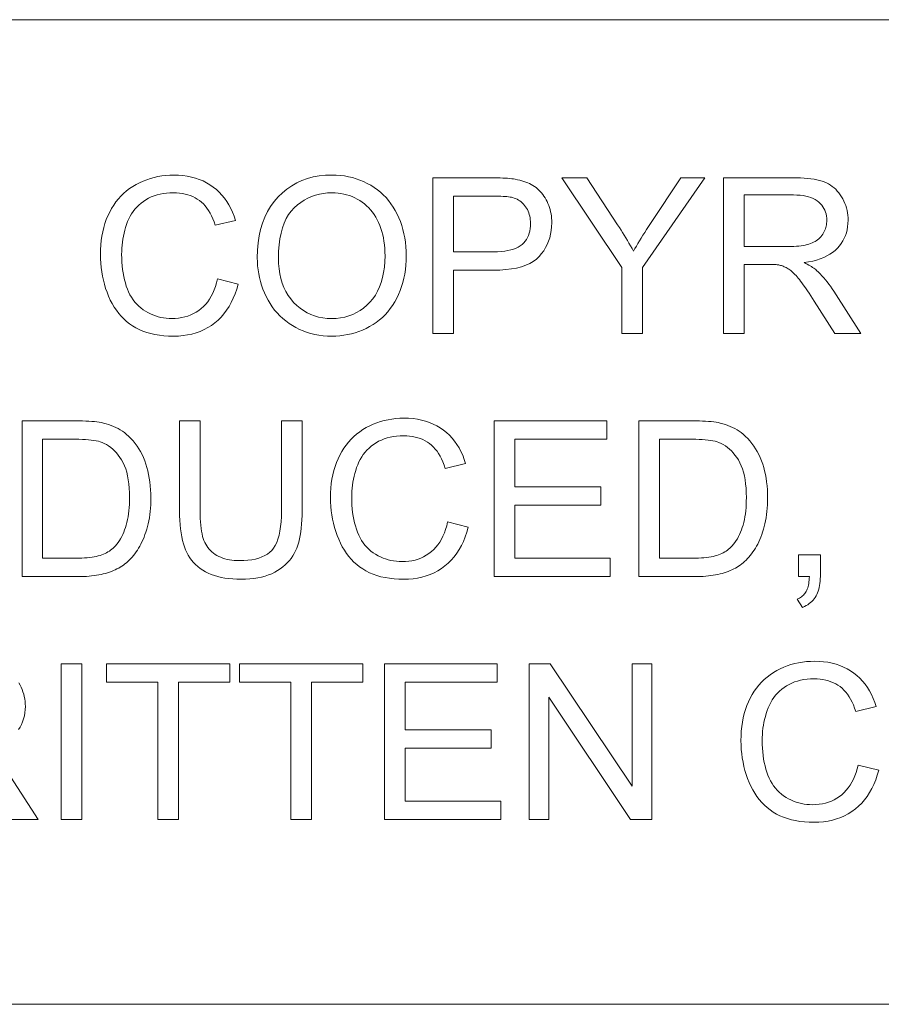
# Model space of a CAD drawing. Extents: x 5 to 415, y 5 to 296.
# Tile 37 of 46: x 306 to 316, y 279 to 291. Entities that reach past the tile are written whole.
import ezdxf

# ---------------------------------------------------------------- set-up
doc = ezdxf.new("R2010")
doc.units = 0

msp = doc.modelspace()

# ---------------------------------------------------------------- linework, layer by layer
at = {"color": 7, "lineweight": 13}
for p, q in [((10, 291), (410, 291)), ((410, 278.671722), (271.252686, 278.671722))]:
    msp.add_line(p, q, dxfattribs=at)
for points in [[(308.055359, 287.754272), (308.313416, 287.689117), (308.295868, 287.627045), (308.275757, 287.567993), (308.253052, 287.511963), (308.227722, 287.458923), (308.199829, 287.408936), (308.169342, 287.361969), (308.136261, 287.318024), (308.100586, 287.277069), (308.062317, 287.239166), (308.021423, 287.204254), (307.978333, 287.172546), (307.93335, 287.144165), (307.886505, 287.119141), (307.837769, 287.097443), (307.78717, 287.079071), (307.73468, 287.064056), (307.680328, 287.052368), (307.624084, 287.044006), (307.565979, 287.039001), (307.506012, 287.037323), (307.444122, 287.038605), (307.384613, 287.04248), (307.327454, 287.048889), (307.272644, 287.057861), (307.220184, 287.069427), (307.170074, 287.083557), (307.122345, 287.10022), (307.076935, 287.119476), (307.033905, 287.141296), (306.993225, 287.16568), (306.954651, 287.192505), (306.917999, 287.221649), (306.883209, 287.253052), (306.850311, 287.286804), (306.819305, 287.322815), (306.790192, 287.361145), (306.76297, 287.401764), (306.73761, 287.444702), (306.714172, 287.489929), (306.692627, 287.537476), (306.673035, 287.586517), (306.655518, 287.636261), (306.640045, 287.686768), (306.626648, 287.737946), (306.615295, 287.789856), (306.606018, 287.842499), (306.598816, 287.895844), (306.593658, 287.949921), (306.590546, 288.0047), (306.589539, 288.060211), (306.590698, 288.120361), (306.594177, 288.178955), (306.600006, 288.235992), (306.608154, 288.291443), (306.618622, 288.345367), (306.631439, 288.397736), (306.646545, 288.448547), (306.664001, 288.497772), (306.683807, 288.545471), (306.705902, 288.591614), (306.730164, 288.635895), (306.756409, 288.677979), (306.784607, 288.717865), (306.814758, 288.755585), (306.846924, 288.791138), (306.881012, 288.824493), (306.917084, 288.855682), (306.955139, 288.884674), (306.995148, 288.911499), (307.037109, 288.936127), (307.080505, 288.958496), (307.124786, 288.978516), (307.169891, 288.996155), (307.215881, 289.011475), (307.262756, 289.024414), (307.310455, 289.035004), (307.359039, 289.043243), (307.408508, 289.049133), (307.458801, 289.052673), (307.509979, 289.053833), (307.567596, 289.052338), (307.623322, 289.047882), (307.677185, 289.040436), (307.729187, 289.029999), (307.779358, 289.016602), (307.827637, 289.000214), (307.874054, 288.980835), (307.91861, 288.958496), (307.961304, 288.933167), (308.002136, 288.904877), (308.040833, 288.873871), (308.077118, 288.840424), (308.110962, 288.804596), (308.142395, 288.766327), (308.171417, 288.725616), (308.197998, 288.682526), (308.222168, 288.636993), (308.243896, 288.58902), (308.263245, 288.538666), (308.280151, 288.48587), (308.026093, 288.425995), (308.011902, 288.467407), (307.996521, 288.5065), (307.979889, 288.543304), (307.962036, 288.577759), (307.942963, 288.609894), (307.922668, 288.63974), (307.901123, 288.667267), (307.878387, 288.692474), (307.854431, 288.715363), (307.829224, 288.735931), (307.802765, 288.754395), (307.774963, 288.770905), (307.745819, 288.785461), (307.715363, 288.798065), (307.683563, 288.808746), (307.650452, 288.817505), (307.615997, 288.82431), (307.580231, 288.829163), (307.543121, 288.832062), (307.504669, 288.833038), (307.460449, 288.83197), (307.417694, 288.828735), (307.376434, 288.823334), (307.336639, 288.815796), (307.29834, 288.806091), (307.261475, 288.79425), (307.226135, 288.780243), (307.19223, 288.764069), (307.159851, 288.745758), (307.128906, 288.725281), (307.099609, 288.703003), (307.072113, 288.67923), (307.046387, 288.653992), (307.022491, 288.627289), (307.000366, 288.599091), (306.980042, 288.569427), (306.961548, 288.538269), (306.944824, 288.505646), (306.929871, 288.471558), (306.916748, 288.435974), (306.905121, 288.399567), (306.894714, 288.362915), (306.885529, 288.326019), (306.877594, 288.28891), (306.87085, 288.251587), (306.865356, 288.21405), (306.861053, 288.17627), (306.858002, 288.138245), (306.856171, 288.100006), (306.85556, 288.061554), (306.856293, 288.012421), (306.858459, 287.964569), (306.862091, 287.917999), (306.867157, 287.872681), (306.873688, 287.828613), (306.881653, 287.785797), (306.891083, 287.744263), (306.901947, 287.70401), (306.914276, 287.665009), (306.92804, 287.627258), (306.943359, 287.591095), (306.960266, 287.556793), (306.97879, 287.524353), (306.998932, 287.493805), (307.02066, 287.465149), (307.044006, 287.438354), (307.06897, 287.413422), (307.095551, 287.390381), (307.123718, 287.369202), (307.153503, 287.349915), (307.184357, 287.332489), (307.215698, 287.316864), (307.247559, 287.303101), (307.279938, 287.291168), (307.312805, 287.281097), (307.346161, 287.272827), (307.380035, 287.266388), (307.414429, 287.26181), (307.44931, 287.259064), (307.484711, 287.258148), (307.527405, 287.259399), (307.568787, 287.263153), (307.608826, 287.269379), (307.647522, 287.278137), (307.684906, 287.289398), (307.720947, 287.303162), (307.755676, 287.319397), (307.789063, 287.338165), (307.821106, 287.359406), (307.851837, 287.383179), (307.88092, 287.409393), (307.908081, 287.438019), (307.933289, 287.469086), (307.956543, 287.502563), (307.977875, 287.538483), (307.997253, 287.576782), (308.014679, 287.617523), (308.030182, 287.660706), (308.043732, 287.706268)], [(308.552826, 288.020325), (308.55542, 288.115295), (308.563263, 288.206085), (308.576294, 288.292633), (308.594543, 288.375), (308.618011, 288.453125), (308.646667, 288.527008), (308.680573, 288.59671), (308.719666, 288.662201), (308.764008, 288.72345), (308.813538, 288.780487), (308.867188, 288.832672), (308.923889, 288.879364), (308.983612, 288.920593), (309.046356, 288.956299), (309.112152, 288.986511), (309.180969, 289.01123), (309.252838, 289.030457), (309.327728, 289.044189), (309.40564, 289.052429), (309.486603, 289.055176), (309.54007, 289.053894), (309.592468, 289.050018), (309.643799, 289.043549), (309.694092, 289.034515), (309.743317, 289.022919), (309.791473, 289.008728), (309.838562, 288.991943), (309.884583, 288.972595), (309.929535, 288.950653), (309.973419, 288.926147), (310.015747, 288.899323), (310.05603, 288.870453), (310.094238, 288.839569), (310.130371, 288.806641), (310.164459, 288.771698), (310.196503, 288.73468), (310.22644, 288.695648), (310.254364, 288.654572), (310.280182, 288.611481), (310.303955, 288.566345), (310.325592, 288.519562), (310.34491, 288.471558), (310.361969, 288.422302), (310.37677, 288.371826), (310.389282, 288.320099), (310.399506, 288.267151), (310.407471, 288.212952), (310.413147, 288.157501), (310.416565, 288.10083), (310.417694, 288.042938), (310.416504, 287.984222), (310.412903, 287.926788), (310.406921, 287.870575), (310.39856, 287.815643), (310.387756, 287.761932), (310.374603, 287.709473), (310.359039, 287.658295), (310.341095, 287.608337), (310.32074, 287.559631), (310.297974, 287.512207), (310.273041, 287.466522), (310.246094, 287.423096), (310.217163, 287.381958), (310.186249, 287.343109), (310.15332, 287.306519), (310.118408, 287.272217), (310.081512, 287.240173), (310.042603, 287.210419), (310.001709, 287.182922), (309.958801, 287.157715), (309.914551, 287.134827), (309.869629, 287.11438), (309.824005, 287.096313), (309.777679, 287.080658), (309.730682, 287.067413), (309.682983, 287.05658), (309.634583, 287.048157), (309.58551, 287.042145), (309.535736, 287.038544), (309.48526, 287.037323), (309.430786, 287.038666), (309.377472, 287.042664), (309.325317, 287.049316), (309.274353, 287.058624), (309.224548, 287.070587), (309.175934, 287.085205), (309.128479, 287.102509), (309.082184, 287.122467), (309.037048, 287.145081), (308.993103, 287.170349), (308.950806, 287.197937), (308.910583, 287.227448), (308.872467, 287.258911), (308.836456, 287.292297), (308.802551, 287.327637), (308.770752, 287.364929), (308.741058, 287.404144), (308.71344, 287.445313), (308.687958, 287.488434), (308.664551, 287.533478), (308.643341, 287.579773), (308.624329, 287.626587), (308.607574, 287.67395), (308.593048, 287.721832), (308.58075, 287.770233), (308.570709, 287.819183), (308.562897, 287.868683), (308.557312, 287.918701), (308.553955, 287.969238)], [(310.750244, 287.070587), (310.750244, 289.020599), (311.485809, 289.020599), (311.523743, 289.020386), (311.559814, 289.019836), (311.594055, 289.018921), (311.626495, 289.017609), (311.657074, 289.01593), (311.685822, 289.013885), (311.712708, 289.011475), (311.737793, 289.008667), (311.761047, 289.005493), (311.78244, 289.001953), (311.810699, 288.996735), (311.838043, 288.990662), (311.864441, 288.983704), (311.889893, 288.975891), (311.914459, 288.967224), (311.938049, 288.957672), (311.960754, 288.947266), (311.982483, 288.936005), (312.003296, 288.923859), (312.023193, 288.910858), (312.042236, 288.896881), (312.060516, 288.881836), (312.078033, 288.865692), (312.094788, 288.84848), (312.110809, 288.8302), (312.126068, 288.810852), (312.140564, 288.790405), (312.154297, 288.76889), (312.167267, 288.746307), (312.179474, 288.722626), (312.190735, 288.698181), (312.200806, 288.673248), (312.209656, 288.647858), (312.217377, 288.621979), (312.223877, 288.595612), (312.229218, 288.568756), (312.233337, 288.541443), (312.236298, 288.513641), (312.238098, 288.485352), (312.238678, 288.456604), (312.237091, 288.407623), (312.23233, 288.360168), (312.224426, 288.31424), (312.213348, 288.269836), (312.199097, 288.22699), (312.181702, 288.185638), (312.161102, 288.145844), (312.13736, 288.107574), (312.110474, 288.070831), (312.080383, 288.035614), (312.046173, 288.002869), (312.006866, 287.973602), (311.962433, 287.947754), (311.912903, 287.925354), (311.858246, 287.906433), (311.798492, 287.89093), (311.733643, 287.878845), (311.663666, 287.870239), (311.588593, 287.865082), (311.508423, 287.863342), (311.008301, 287.863342), (311.008301, 287.070587)], [(313.116577, 287.070587), (313.116577, 287.896606), (312.365051, 289.020599), (312.678955, 289.020599), (313.063354, 288.432648), (313.084503, 288.399658), (313.105347, 288.366699), (313.125885, 288.33371), (313.146149, 288.30072), (313.166138, 288.267731), (313.185791, 288.234741), (313.20517, 288.201752), (313.224274, 288.168762), (313.243042, 288.135773), (313.261566, 288.102783), (313.27948, 288.133759), (313.298157, 288.165527), (313.317596, 288.198029), (313.337738, 288.231323), (313.358673, 288.265381), (313.38031, 288.300232), (313.40271, 288.335846), (313.425842, 288.372223), (313.449738, 288.409363), (313.474396, 288.447296), (313.852142, 289.020599), (314.152771, 289.020599), (313.374634, 287.896606), (313.374634, 287.070587)], [(314.388184, 287.070587), (314.388184, 289.020599), (315.252808, 289.020599), (315.30368, 289.02005), (315.352081, 289.018494), (315.39798, 289.015869), (315.441345, 289.012177), (315.482239, 289.007446), (315.52063, 289.001678), (315.556519, 288.994843), (315.589905, 288.986969), (315.620789, 288.978027), (315.64917, 288.968048), (315.675781, 288.956726), (315.701263, 288.943817), (315.725677, 288.929291), (315.748993, 288.913147), (315.77121, 288.895386), (315.792358, 288.876038), (315.812408, 288.855042), (315.83136, 288.832489), (315.849213, 288.808289), (315.865997, 288.782501), (315.881409, 288.755615), (315.895203, 288.72818), (315.907379, 288.700165), (315.917908, 288.6716), (315.926849, 288.642487), (315.934143, 288.612823), (315.939819, 288.582581), (315.943878, 288.551788), (315.94632, 288.520447), (315.947144, 288.488525), (315.945801, 288.447693), (315.941772, 288.408142), (315.935028, 288.369904), (315.925629, 288.332947), (315.913544, 288.297333), (315.898773, 288.263), (315.881287, 288.22995), (315.861145, 288.198242), (315.838318, 288.167816), (315.812775, 288.138702), (315.784454, 288.111267), (315.753204, 288.085907), (315.719025, 288.062653), (315.681885, 288.041443), (315.641846, 288.022308), (315.598907, 288.005249), (315.553009, 287.990265), (315.504181, 287.977386), (315.452454, 287.966553), (315.397766, 287.957794), (315.417786, 287.947968), (315.436768, 287.938171), (315.454803, 287.928375), (315.471832, 287.91864), (315.487885, 287.908905), (315.50296, 287.899231), (315.517059, 287.889557), (315.530151, 287.879913), (315.542267, 287.8703), (315.553406, 287.860687), (315.575897, 287.839417), (315.598145, 287.817108), (315.620178, 287.793762), (315.641937, 287.769409), (315.663483, 287.743988), (315.684784, 287.717529), (315.705841, 287.690033), (315.726654, 287.661499), (315.747223, 287.631927), (315.767578, 287.601318), (316.10675, 287.070587), (315.782196, 287.070587), (315.524139, 287.476288), (315.501923, 287.510559), (315.48053, 287.543213), (315.4599, 287.574219), (315.440063, 287.603546), (315.421051, 287.631256), (315.402832, 287.657288), (315.385406, 287.681671), (315.368774, 287.704437), (315.352966, 287.725525), (315.337921, 287.744965), (315.323456, 287.763031), (315.309265, 287.779968), (315.29541, 287.795807), (315.28186, 287.810516), (315.268585, 287.824127), (315.255646, 287.836609), (315.242981, 287.847961), (315.230652, 287.858185), (315.218628, 287.86731), (315.206909, 287.875336), (315.195313, 287.882538), (315.183685, 287.889313), (315.171997, 287.89563), (315.160309, 287.90152), (315.14856, 287.906921), (315.136749, 287.911865), (315.124908, 287.916382), (315.113037, 287.920441), (315.101135, 287.924042), (315.089172, 287.927216), (315.079834, 287.928986), (315.069397, 287.930542), (315.057831, 287.931946), (315.045135, 287.933167), (315.031311, 287.934174), (315.016388, 287.935028), (315.000366, 287.935669), (314.983215, 287.936157), (314.964935, 287.936432), (314.945526, 287.936523), (314.64624, 287.936523), (314.64624, 287.070587)], [(308.818848, 288.016327), (308.82074, 287.947327), (308.826447, 287.881317), (308.835907, 287.818298), (308.849182, 287.75827), (308.866241, 287.701233), (308.887085, 287.647217), (308.911743, 287.596161), (308.940155, 287.548126), (308.972382, 287.503052), (309.008392, 287.460999), (309.047272, 287.422455), (309.088074, 287.38797), (309.130798, 287.357544), (309.175476, 287.331177), (309.222046, 287.308838), (309.270569, 287.290588), (309.321014, 287.276398), (309.373413, 287.266266), (309.427704, 287.260162), (309.483948, 287.258148), (309.541168, 287.260193), (309.596344, 287.266327), (309.649445, 287.276581), (309.70047, 287.290924), (309.749451, 287.309357), (309.796387, 287.331879), (309.841248, 287.358521), (309.884033, 287.389252), (309.924774, 287.424072), (309.96344, 287.462982), (309.999207, 287.505676), (310.031219, 287.551788), (310.059448, 287.601318), (310.083923, 287.654297), (310.104614, 287.710724), (310.121552, 287.770569), (310.134735, 287.833832), (310.144135, 287.900543), (310.14978, 287.970673), (310.151672, 288.04425), (310.150879, 288.091278), (310.148438, 288.137085), (310.144409, 288.181671), (310.138794, 288.225037), (310.131561, 288.267212), (310.122711, 288.308197), (310.112244, 288.347931), (310.100159, 288.386475), (310.086487, 288.423798), (310.071198, 288.45993), (310.054352, 288.494659), (310.036011, 288.527771), (310.016205, 288.559296), (309.994904, 288.589233), (309.972107, 288.617554), (309.947815, 288.644287), (309.922028, 288.669434), (309.894775, 288.692963), (309.865997, 288.714905), (309.835754, 288.73526), (309.804382, 288.753845), (309.772247, 288.770477), (309.73938, 288.785126), (309.705719, 288.797852), (309.671326, 288.808594), (309.636169, 288.817383), (309.60022, 288.824249), (309.563568, 288.829132), (309.526123, 288.832062), (309.487915, 288.833038), (309.433899, 288.831146), (309.381378, 288.8255), (309.330383, 288.816101), (309.280945, 288.802917), (309.233032, 288.78598), (309.186646, 288.765289), (309.141785, 288.740814), (309.09845, 288.712585), (309.056641, 288.680573), (309.016388, 288.644806), (308.978851, 288.604645), (308.945282, 288.559448), (308.915649, 288.509216), (308.889954, 288.453918), (308.868225, 288.393585), (308.850464, 288.328217), (308.836639, 288.257813), (308.826752, 288.182343), (308.820831, 288.101868)], [(311.008301, 288.093475), (311.512421, 288.093475), (311.560974, 288.094391), (311.606628, 288.097198), (311.649414, 288.101868), (311.68927, 288.108368), (311.726227, 288.11676), (311.760284, 288.126984), (311.791473, 288.139099), (311.819733, 288.153076), (311.845093, 288.168884), (311.867554, 288.186584), (311.887512, 288.205963), (311.905396, 288.226868), (311.921143, 288.249268), (311.934814, 288.273193), (311.946381, 288.298645), (311.955841, 288.325623), (311.963196, 288.354095), (311.968445, 288.384094), (311.971588, 288.415588), (311.972656, 288.448608), (311.972015, 288.472748), (311.970154, 288.496155), (311.967072, 288.51886), (311.962738, 288.540894), (311.957184, 288.562195), (311.950378, 288.582794), (311.942322, 288.602661), (311.933044, 288.621857), (311.922546, 288.64035), (311.910797, 288.658112), (311.898041, 288.674957), (311.884491, 288.690613), (311.870148, 288.705078), (311.855042, 288.718353), (311.839142, 288.730438), (311.822449, 288.741364), (311.804962, 288.751099), (311.786713, 288.759644), (311.76767, 288.766998), (311.747864, 288.773193), (311.733704, 288.776459), (311.717346, 288.779419), (311.698792, 288.782013), (311.67804, 288.784241), (311.65506, 288.786163), (311.629883, 288.78772), (311.602509, 288.78891), (311.572906, 288.789764), (311.541107, 288.790283), (311.50708, 288.790466), (311.008301, 288.790466)], [(314.64624, 288.159973), (315.200928, 288.159973), (315.235535, 288.160339), (315.268585, 288.161438), (315.30011, 288.163269), (315.330109, 288.165833), (315.358551, 288.169128), (315.385437, 288.173157), (315.410797, 288.177917), (315.434601, 288.18338), (315.456848, 288.189606), (315.4776, 288.196564), (315.49707, 288.204315), (315.515564, 288.212952), (315.533142, 288.222443), (315.549744, 288.232849), (315.565369, 288.24411), (315.580078, 288.256256), (315.593781, 288.269287), (315.606567, 288.283173), (315.618378, 288.297943), (315.629211, 288.313599), (315.639099, 288.329834), (315.647888, 288.346375), (315.655701, 288.363159), (315.662415, 288.380219), (315.668121, 288.397583), (315.672791, 288.415222), (315.676422, 288.433105), (315.679016, 288.451324), (315.680573, 288.469788), (315.681091, 288.488525), (315.680084, 288.515717), (315.677094, 288.541901), (315.672058, 288.567108), (315.665039, 288.591309), (315.656006, 288.614563), (315.644958, 288.63681), (315.631897, 288.658081), (315.616821, 288.678375), (315.599762, 288.697662), (315.580688, 288.715973), (315.559418, 288.73291), (315.535858, 288.748077), (315.509949, 288.761444), (315.48172, 288.77301), (315.451141, 288.782837), (315.418274, 288.790833), (315.383057, 288.797089), (315.34552, 288.801544), (315.305634, 288.804199), (315.263428, 288.805115), (314.64624, 288.805115)], [(305.609192, 284.027191), (305.609192, 285.977203), (306.280945, 285.977203), (306.325348, 285.976898), (306.367615, 285.976074), (306.407715, 285.97467), (306.445648, 285.972717), (306.481445, 285.970215), (306.515076, 285.967133), (306.54657, 285.963501), (306.575897, 285.95932), (306.603088, 285.954559), (306.628113, 285.949249), (306.661133, 285.940918), (306.693176, 285.931335), (306.724243, 285.920502), (306.754303, 285.908386), (306.783386, 285.89505), (306.811493, 285.880463), (306.838623, 285.864624), (306.864746, 285.847534), (306.889923, 285.829193), (306.914093, 285.809601), (306.944153, 285.782806), (306.972687, 285.754547), (306.999664, 285.724854), (307.025085, 285.693695), (307.04892, 285.661102), (307.071228, 285.627075), (307.09198, 285.591583), (307.111145, 285.554626), (307.128784, 285.516235), (307.144867, 285.476379), (307.159393, 285.435242), (307.172394, 285.392944), (307.183868, 285.349487), (307.193817, 285.30484), (307.20224, 285.259064), (307.209106, 285.212128), (307.214478, 285.164063), (307.218292, 285.114807), (307.220581, 285.064392), (307.221344, 285.012817), (307.220825, 284.968903), (307.219269, 284.925995), (307.216675, 284.884094), (307.213043, 284.843201), (307.208374, 284.803345), (307.202667, 284.764465), (307.195923, 284.726624), (307.188141, 284.689758), (307.179321, 284.653931), (307.169464, 284.61911), (307.158813, 284.585388), (307.147552, 284.552826), (307.135712, 284.521484), (307.123291, 284.491302), (307.110291, 284.462311), (307.09668, 284.434509), (307.08252, 284.407898), (307.067749, 284.382446), (307.052399, 284.358185), (307.036469, 284.335114), (307.020081, 284.31311), (307.003387, 284.292084), (306.986389, 284.272003), (306.969086, 284.252869), (306.951477, 284.23468), (306.933594, 284.217468), (306.915375, 284.201233), (306.896851, 284.185944), (306.878021, 284.1716), (306.858887, 284.158203), (306.839203, 284.14563), (306.818726, 284.133667), (306.797424, 284.122314), (306.77536, 284.111603), (306.752472, 284.101501), (306.72879, 284.092041), (306.704315, 284.083221), (306.679047, 284.074982), (306.652985, 284.067413), (306.626099, 284.060455), (306.598419, 284.054138), (306.569946, 284.048462), (306.540649, 284.043488), (306.510529, 284.039154), (306.479614, 284.035492), (306.447876, 284.032501), (306.415344, 284.030182), (306.381989, 284.028534), (306.347839, 284.027527), (306.312866, 284.027191)], [(308.85611, 285.977203), (309.114136, 285.977203), (309.114136, 284.850555), (309.113495, 284.792969), (309.111481, 284.737823), (309.108154, 284.685059), (309.103516, 284.634766), (309.097534, 284.586853), (309.09021, 284.541382), (309.081573, 284.498322), (309.071594, 284.457672), (309.060272, 284.419464), (309.047638, 284.383667), (309.033264, 284.349731), (309.016754, 284.317078), (308.998108, 284.285736), (308.977295, 284.255646), (308.954376, 284.226868), (308.929291, 284.199402), (308.902069, 284.173187), (308.872711, 284.148285), (308.841187, 284.124664), (308.807556, 284.102356), (308.771759, 284.081757), (308.733765, 284.063324), (308.693634, 284.047058), (308.651337, 284.032959), (308.606873, 284.021027), (308.560211, 284.011292), (308.511414, 284.003693), (308.460449, 283.99826), (308.407288, 283.995026), (308.35199, 283.993927), (308.298157, 283.994873), (308.246368, 283.997711), (308.196533, 284.002441), (308.148743, 284.009033), (308.102905, 284.017548), (308.059082, 284.027924), (308.017242, 284.040222), (307.977417, 284.054382), (307.939575, 284.070435), (307.903717, 284.088379), (307.869873, 284.108124), (307.838013, 284.129547), (307.808136, 284.152649), (307.780273, 284.17746), (307.754395, 284.203949), (307.73053, 284.232117), (307.708649, 284.261993), (307.688751, 284.293549), (307.670868, 284.326782), (307.654968, 284.361725), (307.640808, 284.398804), (307.628174, 284.438538), (307.616974, 284.480865), (307.6073, 284.525818), (307.599121, 284.573395), (307.592407, 284.623566), (307.587189, 284.676392), (307.583466, 284.731812), (307.581238, 284.789886), (307.580505, 284.850555), (307.580505, 285.977203), (307.838531, 285.977203), (307.838531, 284.851898), (307.83902, 284.802399), (307.840424, 284.755615), (307.842773, 284.711487), (307.8461, 284.670013), (307.850342, 284.631256), (307.85553, 284.595154), (307.861664, 284.561707), (307.868774, 284.530945), (307.87677, 284.502869), (307.885742, 284.477448), (307.895874, 284.453918), (307.907349, 284.431519), (307.920197, 284.410187), (307.934387, 284.389984), (307.949951, 284.37088), (307.966858, 284.352875), (307.985107, 284.335968), (308.00473, 284.32016), (308.025696, 284.305481), (308.048035, 284.291901), (308.071564, 284.27951), (308.0961, 284.268433), (308.121674, 284.258636), (308.148285, 284.250183), (308.175903, 284.243011), (308.204529, 284.237152), (308.234222, 284.232574), (308.264893, 284.229309), (308.296631, 284.227356), (308.329346, 284.226715), (308.384644, 284.227997), (308.436676, 284.231873), (308.485413, 284.238312), (308.530914, 284.247345), (308.57312, 284.258972), (308.612061, 284.273163), (308.647705, 284.289948), (308.680084, 284.309296), (308.709229, 284.331238), (308.735046, 284.355743), (308.758057, 284.383911), (308.778625, 284.41687), (308.796783, 284.45459), (308.812531, 284.49704), (308.825836, 284.544281), (308.836731, 284.596283), (308.845215, 284.653046), (308.851257, 284.714569), (308.854889, 284.780853), (308.85611, 284.851898)], [(310.93512, 284.710876), (311.193176, 284.645721), (311.175659, 284.583649), (311.155518, 284.524597), (311.132813, 284.468567), (311.107513, 284.415527), (311.07962, 284.36554), (311.049133, 284.318573), (311.016022, 284.274628), (310.980347, 284.233673), (310.942078, 284.19577), (310.901215, 284.160858), (310.858093, 284.12915), (310.81311, 284.100769), (310.766266, 284.075745), (310.717529, 284.054047), (310.666931, 284.035675), (310.614441, 284.02066), (310.560089, 284.008972), (310.503876, 284.00061), (310.44577, 283.995605), (310.385773, 283.993927), (310.323914, 283.995209), (310.264374, 283.999084), (310.207214, 284.005493), (310.152405, 284.014465), (310.099976, 284.026031), (310.049866, 284.040161), (310.002106, 284.056824), (309.956726, 284.07608), (309.913696, 284.0979), (309.872986, 284.122284), (309.834442, 284.149109), (309.79776, 284.178253), (309.763, 284.209656), (309.730103, 284.243408), (309.699097, 284.279419), (309.669983, 284.317749), (309.642731, 284.358368), (309.617401, 284.401306), (309.593964, 284.446533), (309.572388, 284.49408), (309.552795, 284.543121), (309.535278, 284.592865), (309.519806, 284.643372), (309.506409, 284.69455), (309.495056, 284.74646), (309.485779, 284.799103), (309.478577, 284.852448), (309.473419, 284.906525), (309.470337, 284.961304), (309.469299, 285.016815), (309.470459, 285.076965), (309.473969, 285.135559), (309.479767, 285.192596), (309.487915, 285.248047), (309.498413, 285.301971), (309.5112, 285.35434), (309.526337, 285.405151), (309.543793, 285.454376), (309.563568, 285.502075), (309.585693, 285.548218), (309.609955, 285.592499), (309.636169, 285.634583), (309.664368, 285.674469), (309.69455, 285.712189), (309.726685, 285.747742), (309.760803, 285.781097), (309.796875, 285.812286), (309.8349, 285.841278), (309.874908, 285.868103), (309.916901, 285.892731), (309.960297, 285.9151), (310.004547, 285.93512), (310.049683, 285.952759), (310.095673, 285.968079), (310.142517, 285.981018), (310.190247, 285.991608), (310.238831, 285.999847), (310.288269, 286.005737), (310.338593, 286.009277), (310.389771, 286.010437), (310.447357, 286.008942), (310.503082, 286.004486), (310.556976, 285.99704), (310.608978, 285.986603), (310.659119, 285.973206), (310.707397, 285.956818), (310.753815, 285.937439), (310.798401, 285.9151), (310.841095, 285.889771), (310.881927, 285.861481), (310.920624, 285.830475), (310.956879, 285.797028), (310.990753, 285.7612), (311.022156, 285.722931), (311.051178, 285.68222), (311.077759, 285.63913), (311.101929, 285.593597), (311.123688, 285.545624), (311.143005, 285.49527), (311.159912, 285.442474), (310.905853, 285.382599), (310.891693, 285.424011), (310.876282, 285.463104), (310.85965, 285.499908), (310.841797, 285.534363), (310.822723, 285.566498), (310.802429, 285.596344), (310.780914, 285.623871), (310.758179, 285.649078), (310.734192, 285.671967), (310.708984, 285.692535), (310.682526, 285.710999), (310.654724, 285.727509), (310.62561, 285.742065), (310.595154, 285.754669), (310.563354, 285.76535), (310.530212, 285.774109), (310.495789, 285.780914), (310.459991, 285.785767), (310.422882, 285.788666), (310.38446, 285.789642), (310.34021, 285.788574), (310.297485, 285.785339), (310.256226, 285.779938), (310.216431, 285.7724), (310.178101, 285.762695), (310.141266, 285.750854), (310.105896, 285.736847), (310.072021, 285.720673), (310.039612, 285.702362), (310.008667, 285.681885), (309.97937, 285.659607), (309.951874, 285.635834), (309.926178, 285.610596), (309.902252, 285.583893), (309.880157, 285.555695), (309.859833, 285.526031), (309.841309, 285.494873), (309.824585, 285.46225), (309.809662, 285.428162), (309.796509, 285.392578), (309.784882, 285.356171), (309.774475, 285.319519), (309.76532, 285.282623), (309.757355, 285.245514), (309.750641, 285.208191), (309.745117, 285.170654), (309.740845, 285.132874), (309.737793, 285.094849), (309.735931, 285.05661), (309.735321, 285.018158), (309.736053, 284.969025), (309.73822, 284.921173), (309.741852, 284.874603), (309.746948, 284.829285), (309.753448, 284.785217), (309.761414, 284.742401), (309.770844, 284.700867), (309.781738, 284.660614), (309.794037, 284.621613), (309.807831, 284.583862), (309.82312, 284.547699), (309.840027, 284.513397), (309.858551, 284.480957), (309.878693, 284.450409), (309.900452, 284.421753), (309.923798, 284.394958), (309.948761, 284.370026), (309.975311, 284.346985), (310.00351, 284.325806), (310.033295, 284.306519), (310.064117, 284.289093), (310.09549, 284.273468), (310.12735, 284.259705), (310.159698, 284.247772), (310.192566, 284.237701), (310.225952, 284.229431), (310.259827, 284.222992), (310.29422, 284.218414), (310.329102, 284.215668), (310.364502, 284.214752), (310.407196, 284.216003), (310.448547, 284.219757), (310.488586, 284.225983), (310.527313, 284.234741), (310.564667, 284.246002), (310.600739, 284.259766), (310.635437, 284.276001), (310.668823, 284.294769), (310.700897, 284.31601), (310.731628, 284.339783), (310.760712, 284.365997), (310.787842, 284.394623), (310.813049, 284.42569), (310.836334, 284.459167), (310.857635, 284.495087), (310.877014, 284.533386), (310.89447, 284.574127), (310.909973, 284.61731), (310.923523, 284.662872)], [(311.516418, 284.027191), (311.516418, 285.977203), (312.926361, 285.977203), (312.926361, 285.74707), (311.774445, 285.74707), (311.774445, 285.149841), (312.85321, 285.149841), (312.85321, 284.921051), (311.774445, 284.921051), (311.774445, 284.257294), (312.971588, 284.257294), (312.971588, 284.027191)], [(313.328064, 284.027191), (313.328064, 285.977203), (313.999786, 285.977203), (314.04422, 285.976898), (314.086456, 285.976074), (314.126587, 285.97467), (314.16452, 285.972717), (314.200317, 285.970215), (314.233948, 285.967133), (314.265442, 285.963501), (314.294769, 285.95932), (314.32193, 285.954559), (314.346954, 285.949249), (314.380005, 285.940918), (314.412048, 285.931335), (314.443085, 285.920502), (314.473175, 285.908386), (314.502258, 285.89505), (314.530365, 285.880463), (314.557495, 285.864624), (314.583618, 285.847534), (314.608765, 285.829193), (314.632935, 285.809601), (314.663025, 285.782806), (314.691559, 285.754547), (314.718506, 285.724854), (314.743927, 285.693695), (314.767792, 285.661102), (314.7901, 285.627075), (314.810822, 285.591583), (314.830017, 285.554626), (314.847656, 285.516235), (314.863708, 285.476379), (314.878265, 285.435242), (314.891266, 285.392944), (314.90274, 285.349487), (314.912659, 285.30484), (314.921082, 285.259064), (314.927979, 285.212128), (314.933319, 285.164063), (314.937134, 285.114807), (314.939453, 285.064392), (314.940216, 285.012817), (314.939697, 284.968903), (314.938141, 284.925995), (314.935547, 284.884094), (314.931915, 284.843201), (314.927246, 284.803345), (314.921539, 284.764465), (314.914795, 284.726624), (314.907013, 284.689758), (314.898193, 284.653931), (314.888336, 284.61911), (314.877655, 284.585388), (314.866394, 284.552826), (314.854584, 284.521484), (314.842163, 284.491302), (314.829132, 284.462311), (314.815552, 284.434509), (314.801361, 284.407898), (314.786591, 284.382446), (314.77124, 284.358185), (314.75531, 284.335114), (314.738953, 284.31311), (314.72226, 284.292084), (314.705261, 284.272003), (314.687958, 284.252869), (314.670349, 284.23468), (314.652435, 284.217468), (314.634216, 284.201233), (314.615692, 284.185944), (314.596863, 284.1716), (314.577759, 284.158203), (314.558044, 284.14563), (314.537567, 284.133667), (314.516296, 284.122314), (314.494202, 284.111603), (314.471313, 284.101501), (314.447662, 284.092041), (314.423187, 284.083221), (314.397919, 284.074982), (314.371826, 284.067413), (314.344971, 284.060455), (314.317291, 284.054138), (314.288818, 284.048462), (314.259521, 284.043488), (314.229401, 284.039154), (314.198486, 284.035492), (314.166748, 284.032501), (314.134216, 284.030182), (314.100861, 284.028534), (314.066681, 284.027527), (314.031708, 284.027191)], [(305.867249, 284.257294), (306.2836, 284.257294), (306.32135, 284.25766), (306.357422, 284.258759), (306.391846, 284.260529), (306.424591, 284.263062), (306.455688, 284.266296), (306.485107, 284.270233), (306.512878, 284.274902), (306.538971, 284.280304), (306.563416, 284.286407), (306.586212, 284.293213), (306.607697, 284.30069), (306.628326, 284.308746), (306.648041, 284.317413), (306.66687, 284.32663), (306.684814, 284.336456), (306.701843, 284.346863), (306.717987, 284.357849), (306.733276, 284.369415), (306.74762, 284.381561), (306.761108, 284.394318), (306.779053, 284.4133), (306.796204, 284.433563), (306.812531, 284.455078), (306.828064, 284.477844), (306.842743, 284.501892), (306.856659, 284.527191), (306.86972, 284.553772), (306.881989, 284.581604), (306.893463, 284.610687), (306.904114, 284.641052), (306.913849, 284.672699), (306.922546, 284.705688), (306.930237, 284.73996), (306.93689, 284.775574), (306.942505, 284.812469), (306.947113, 284.850708), (306.950714, 284.890259), (306.953278, 284.931122), (306.954803, 284.973328), (306.955322, 285.016815), (306.954315, 285.076599), (306.951294, 285.133545), (306.946289, 285.187622), (306.93924, 285.238892), (306.930206, 285.287354), (306.919159, 285.332947), (306.906097, 285.375732), (306.891052, 285.415649), (306.873962, 285.452759), (306.854889, 285.48703), (306.834381, 285.518799), (306.812988, 285.548401), (306.790741, 285.575836), (306.767639, 285.601105), (306.743652, 285.624207), (306.718811, 285.645142), (306.693115, 285.663879), (306.666534, 285.680481), (306.639099, 285.694916), (306.610809, 285.707184), (306.588806, 285.714752), (306.56427, 285.721527), (306.53717, 285.727509), (306.507599, 285.732697), (306.475464, 285.737091), (306.440826, 285.740692), (306.403625, 285.743469), (306.363922, 285.745483), (306.321716, 285.746674), (306.276947, 285.74707), (305.867249, 285.74707)], [(313.586121, 284.257294), (314.002441, 284.257294), (314.040192, 284.25766), (314.076263, 284.258759), (314.110687, 284.260529), (314.143433, 284.263062), (314.17453, 284.266296), (314.203979, 284.270233), (314.23175, 284.274902), (314.257843, 284.280304), (314.282288, 284.286407), (314.305054, 284.293213), (314.326569, 284.30069), (314.347168, 284.308746), (314.366882, 284.317413), (314.385712, 284.32663), (314.403656, 284.336456), (314.420715, 284.346863), (314.436859, 284.357849), (314.452118, 284.369415), (314.466492, 284.381561), (314.47998, 284.394318), (314.497925, 284.4133), (314.515076, 284.433563), (314.531403, 284.455078), (314.546906, 284.477844), (314.561615, 284.501892), (314.5755, 284.527191), (314.588593, 284.553772), (314.600861, 284.581604), (314.612305, 284.610687), (314.622955, 284.641052), (314.63269, 284.672699), (314.641418, 284.705688), (314.649078, 284.73996), (314.655731, 284.775574), (314.661377, 284.812469), (314.665985, 284.850708), (314.669556, 284.890259), (314.672119, 284.931122), (314.673676, 284.973328), (314.674194, 285.016815), (314.673157, 285.076599), (314.670166, 285.133545), (314.665131, 285.187622), (314.658112, 285.238892), (314.649078, 285.287354), (314.638031, 285.332947), (314.624969, 285.375732), (314.609894, 285.415649), (314.592834, 285.452759), (314.573761, 285.48703), (314.553223, 285.518799), (314.53186, 285.548401), (314.509613, 285.575836), (314.486511, 285.601105), (314.462524, 285.624207), (314.437683, 285.645142), (314.411987, 285.663879), (314.385406, 285.680481), (314.357971, 285.694916), (314.329681, 285.707184), (314.307648, 285.714752), (314.283112, 285.721527), (314.256042, 285.727509), (314.22644, 285.732697), (314.194336, 285.737091), (314.159668, 285.740692), (314.122498, 285.743469), (314.082794, 285.745483), (314.040558, 285.746674), (313.995789, 285.74707), (313.586121, 285.74707)], [(315.327271, 284.027191), (315.327271, 284.299866), (315.599976, 284.299866), (315.599976, 284.027191), (315.599426, 283.997711), (315.597839, 283.969391), (315.595184, 283.9422), (315.591461, 283.916199), (315.58667, 283.891357), (315.580811, 283.867645), (315.573883, 283.845123), (315.565918, 283.82373), (315.556854, 283.803497), (315.546753, 283.784424), (315.535492, 283.766357), (315.52298, 283.749146), (315.509216, 283.732758), (315.494202, 283.717194), (315.477905, 283.702454), (315.460388, 283.688599), (315.44165, 283.675537), (315.421631, 283.66333), (315.40036, 283.651978), (315.377838, 283.641449), (315.31131, 283.743866), (315.32608, 283.750824), (315.340057, 283.758423), (315.35321, 283.766632), (315.365601, 283.775482), (315.377167, 283.784943), (315.387939, 283.795013), (315.397919, 283.805756), (315.407104, 283.817078), (315.415466, 283.829041), (315.423065, 283.841644), (315.429932, 283.855103), (315.436157, 283.86969), (315.441711, 283.885437), (315.446686, 283.902283), (315.450989, 283.920288), (315.454651, 283.939392), (315.457703, 283.959656), (315.460083, 283.981049), (315.461853, 284.00354), (315.462952, 284.027191)], [(316.072174, 281.667511), (316.3302, 281.602356), (316.312683, 281.540283), (316.292572, 281.481232), (316.269867, 281.425201), (316.244568, 281.372162), (316.216644, 281.322174), (316.186157, 281.275208), (316.153076, 281.231262), (316.117401, 281.190308), (316.079102, 281.152405), (316.038239, 281.117493), (315.995148, 281.085785), (315.950165, 281.057404), (315.90332, 281.032379), (315.854584, 281.010681), (315.803986, 280.99231), (315.751495, 280.977295), (315.697144, 280.965607), (315.6409, 280.957245), (315.582794, 280.95224), (315.522827, 280.950562), (315.460938, 280.951843), (315.401428, 280.955719), (315.344269, 280.962128), (315.289459, 280.9711), (315.237, 280.982666), (315.18689, 280.996796), (315.13916, 281.013458), (315.09375, 281.032715), (315.05072, 281.054535), (315.01004, 281.078918), (314.971497, 281.105743), (314.934814, 281.134888), (314.900024, 281.16629), (314.867126, 281.200043), (314.836121, 281.236053), (314.807007, 281.274384), (314.779785, 281.315002), (314.754456, 281.357941), (314.730988, 281.403168), (314.709412, 281.450714), (314.68985, 281.499756), (314.672302, 281.5495), (314.65686, 281.600006), (314.643463, 281.651184), (314.632111, 281.703094), (314.622833, 281.755737), (314.615631, 281.809082), (314.610474, 281.863159), (314.607361, 281.917938), (314.606354, 281.97345), (314.607513, 282.0336), (314.610992, 282.092194), (314.616821, 282.149231), (314.624969, 282.204681), (314.635437, 282.258606), (314.648254, 282.310974), (314.663361, 282.361786), (314.680817, 282.411011), (314.700623, 282.45871), (314.722717, 282.504852), (314.746979, 282.549133), (314.773224, 282.591217), (314.801422, 282.631104), (314.831604, 282.668823), (314.863708, 282.704376), (314.897827, 282.737732), (314.933899, 282.768921), (314.971954, 282.797913), (315.011963, 282.824738), (315.053925, 282.849365), (315.097321, 282.871735), (315.141602, 282.891754), (315.186707, 282.909393), (315.232697, 282.924713), (315.279572, 282.937653), (315.327271, 282.948242), (315.375854, 282.956482), (315.425323, 282.962372), (315.475616, 282.965912), (315.526794, 282.967072), (315.584412, 282.965576), (315.640137, 282.961121), (315.694, 282.953674), (315.746002, 282.943237), (315.796173, 282.92984), (315.844452, 282.913452), (315.890869, 282.894073), (315.935425, 282.871735), (315.978119, 282.846405), (316.018951, 282.818115), (316.057648, 282.787109), (316.093933, 282.753662), (316.127777, 282.717834), (316.15921, 282.679565), (316.188232, 282.638855), (316.214813, 282.595764), (316.238983, 282.550232), (316.260742, 282.502258), (316.28006, 282.451904), (316.296967, 282.399109), (316.042908, 282.339233), (316.028717, 282.380646), (316.013306, 282.419739), (315.996704, 282.456543), (315.978851, 282.490997), (315.959778, 282.523132), (315.939484, 282.552979), (315.917938, 282.580505), (315.895203, 282.605713), (315.871246, 282.628601), (315.846039, 282.64917), (315.81958, 282.667633), (315.791779, 282.684143), (315.762634, 282.6987), (315.732178, 282.711304), (315.700378, 282.721985), (315.667267, 282.730743), (315.632813, 282.737549), (315.597046, 282.742401), (315.559937, 282.7453), (315.521484, 282.746277), (315.477264, 282.745209), (315.434509, 282.741974), (315.39325, 282.736572), (315.353455, 282.729034), (315.315155, 282.71933), (315.27832, 282.707489), (315.24295, 282.693481), (315.209045, 282.677307), (315.176636, 282.658997), (315.145721, 282.638519), (315.116425, 282.616241), (315.088928, 282.592468), (315.063202, 282.56723), (315.039307, 282.540527), (315.017181, 282.512329), (314.996887, 282.482666), (314.978363, 282.451508), (314.961609, 282.418884), (314.946686, 282.384796), (314.933563, 282.349213), (314.921936, 282.312805), (314.91153, 282.276154), (314.902344, 282.239258), (314.894409, 282.202148), (314.887665, 282.164825), (314.882172, 282.127289), (314.877869, 282.089508), (314.874817, 282.051483), (314.872986, 282.013245), (314.872375, 281.974792), (314.873108, 281.925659), (314.875275, 281.877808), (314.878906, 281.831238), (314.883972, 281.785919), (314.890503, 281.741852), (314.898468, 281.699036), (314.907898, 281.657501), (314.918762, 281.617249), (314.931091, 281.578247), (314.944855, 281.540497), (314.960175, 281.504333), (314.977081, 281.470032), (314.995605, 281.437592), (315.015747, 281.407043), (315.037476, 281.378387), (315.060822, 281.351593), (315.085785, 281.32666), (315.112366, 281.303619), (315.140533, 281.28244), (315.170319, 281.263153), (315.201172, 281.245728), (315.232513, 281.230103), (315.264374, 281.216339), (315.296753, 281.204407), (315.32962, 281.194336), (315.362976, 281.186066), (315.396851, 281.179626), (315.431244, 281.175049), (315.466125, 281.172302), (315.501526, 281.171387), (315.54422, 281.172638), (315.585602, 281.176392), (315.625641, 281.182617), (315.664337, 281.191376), (315.701721, 281.202637), (315.737762, 281.2164), (315.772491, 281.232635), (315.805878, 281.251404), (315.837921, 281.272644), (315.868652, 281.296417), (315.897736, 281.322632), (315.924896, 281.351257), (315.950104, 281.382324), (315.973358, 281.415802), (315.99469, 281.451721), (316.014069, 281.490021), (316.031494, 281.530762), (316.046997, 281.573944), (316.060547, 281.619507)], [(306.098694, 280.983826), (306.098694, 282.933838), (306.35675, 282.933838), (306.35675, 280.983826)], [(307.3078, 280.983826), (307.3078, 282.703705), (306.665344, 282.703705), (306.665344, 282.933838), (308.210968, 282.933838), (308.210968, 282.703705), (307.565857, 282.703705), (307.565857, 280.983826)], [(308.971832, 280.983826), (308.971832, 282.703705), (308.329346, 282.703705), (308.329346, 282.933838), (309.875, 282.933838), (309.875, 282.703705), (309.229858, 282.703705), (309.229858, 280.983826)], [(310.14502, 280.983826), (310.14502, 282.933838), (311.554993, 282.933838), (311.554993, 282.703705), (310.403076, 282.703705), (310.403076, 282.106476), (311.481812, 282.106476), (311.481812, 281.877686), (310.403076, 281.877686), (310.403076, 281.213928), (311.600189, 281.213928), (311.600189, 280.983826)], [(311.95401, 280.983826), (311.95401, 282.933838), (312.218719, 282.933838), (313.24292, 281.402832), (313.24292, 282.933838), (313.490356, 282.933838), (313.490356, 280.983826), (313.225647, 280.983826), (312.201416, 282.516144), (312.201416, 280.983826)]]:
    msp.add_lwpolyline(points, close=True, dxfattribs=at)
for points in [[(305.569305, 282.69574), (305.584717, 282.668854), (305.598511, 282.641418), (305.610687, 282.613403), (305.621216, 282.584839), (305.630157, 282.555725), (305.637451, 282.526062), (305.643127, 282.495819), (305.647186, 282.465027), (305.649628, 282.433685), (305.650452, 282.401764), (305.649109, 282.360931), (305.645081, 282.321381), (305.638367, 282.283142), (305.628937, 282.246185), (305.616852, 282.210571), (305.602081, 282.176239), (305.584595, 282.143188), (305.564453, 282.111481)], [(305.470886, 281.514557), (305.810059, 280.983826), (305.485504, 280.983826)]]:
    msp.add_lwpolyline(points, dxfattribs=at)

doc.saveas('drawing.dxf')
